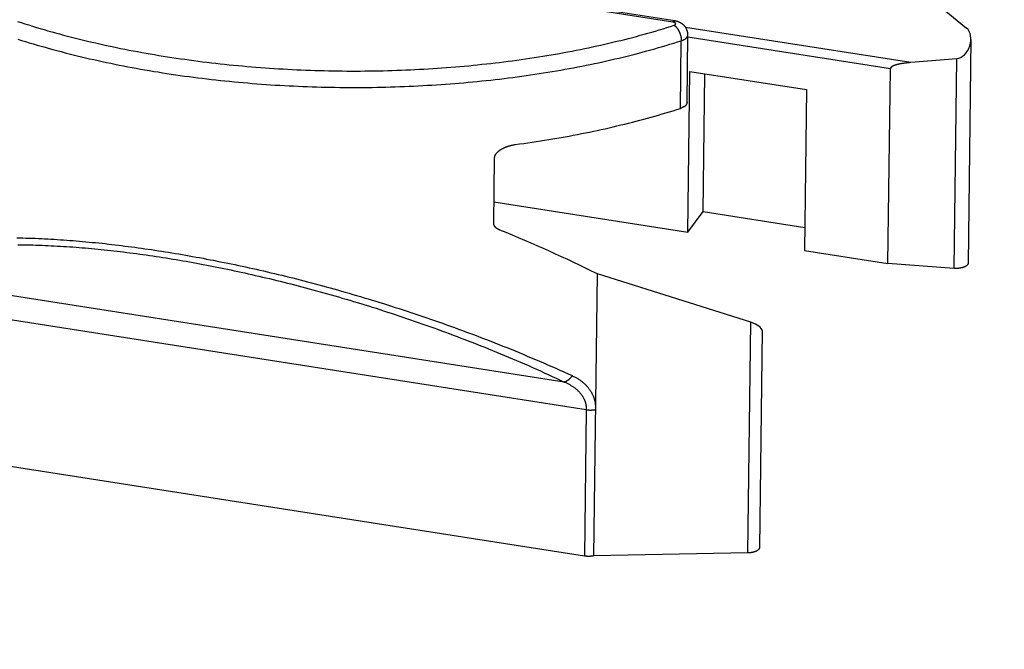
# Model space of a CAD drawing. Header units: inches. Extents: x 0 to 22, y 0 to 17.
# Tile 11 of 46: x 5 to 6.2, y 8.8 to 9.6. Entities that reach past the tile are written whole.
import ezdxf

# ---------------------------------------------------------------- set-up
doc = ezdxf.new("R2010")
doc.units = ezdxf.units.IN
doc.header["$LTSCALE"] = 1.21
doc.header["$MEASUREMENT"] = 0
doc.layers.get('0').update_dxf_attribs({"linetype": 'CONTINUOUS'})
doc.styles.get("Standard").update_dxf_attribs({"font": 'arial.ttf'})
doc.dimstyles.new('DIMSTYLE_1', dxfattribs={"dimtxt": 0.17, "dimasz": 0.2, "dimexe": 0.09, "dimexo": 0.07, "dimgap": 0.0425, "dimtad": 0, "dimtih": 1, "dimtoh": 1, "dimzin": 4, "dimdsep": 46, "dimtxsty": 'Standard', "dimblk": '_FILLED', "dimblk1": '_FILLED', "dimblk2": '_FILLED', "dimcen": 0.09, "dimadec": 3, "dimazin": 1, "dimtfac": 1, "dimtdec": 3, "dimtofl": 0, "dimtmove": 0, "dimatfit": 3, "dimldrblk": '_FILLED', "dimfxl": 0, "dimtolj": 1, "dimtzin": 4, "dimarcsym": 0})

# ---------------------------------------------------------------- blocks, each defined once
blk = doc.blocks.new('_FILLED')
at = {"color": 0, "linetype": 'ByBlock'}
blk.add_solid([(0, 0), (-1, 0.2), (-1, -0.2)], dxfattribs=at)
blk = doc.blocks.new('*D1')
at = {"color": 2, "linetype": 'Continuous'}
for p, q in [((20.9102, 11.4958), (20.8549, 11.6315)), ((21.0642, 11.1185), (20.9102, 11.4958)), ((20.9229, 11.4648), (11.4904, 7.6153)), ((1.2938, 3.4541), (10.7263, 7.3035)), ((1.2812, 3.4851), (1.2258, 3.6207)), ((1.4352, 3.1077), (1.2812, 3.4851))]:
    blk.add_line(p, q, dxfattribs=at)
at = {"color": 2, "linetype": 'Continuous', "xscale": 0.2, "yscale": 0.2, "zscale": 0.2}
for p, rotation in [((20.9229, 11.4648), 22.2006454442), ((1.2938, 3.4541), 202.2006454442)]:
    blk.add_blockref('_FILLED', p, dxfattribs=dict(at, rotation=rotation))
at = {"color": 2, "linetype": 'Continuous', "insert": (11.1084, 7.5444), "char_height": 0.17, "width": 0.594052, "attachment_point": 2, "line_spacing_factor": 0.9}
blk.add_mtext('37.00', dxfattribs=at)
blk = doc.blocks.new('*D2')
at = {"color": 2, "linetype": 'Continuous'}
for p, q in [((20.9184, 9.8257), (20.863, 9.9613)), ((21.0618, 9.4741), (20.9184, 9.8257)), ((20.9311, 9.7946), (11.4986, 5.9452)), ((1.302, 1.7839), (10.7345, 5.6333)), ((1.2893, 1.8149), (1.234, 1.9505)), ((1.4328, 1.4634), (1.2893, 1.8149))]:
    blk.add_line(p, q, dxfattribs=at)
at = {"color": 2, "linetype": 'Continuous', "xscale": 0.2, "yscale": 0.2, "zscale": 0.2}
for p, rotation in [((20.9311, 9.7946), 22.2006454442), ((1.302, 1.7839), 202.2006454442)]:
    blk.add_blockref('_FILLED', p, dxfattribs=dict(at, rotation=rotation))
at = {"color": 2, "linetype": 'Continuous', "insert": (11.1165, 5.8743), "char_height": 0.17, "width": 0.594052, "attachment_point": 2, "line_spacing_factor": 0.9}
blk.add_mtext('37.00', dxfattribs=at)

msp = doc.modelspace()

# ---------------------------------------------------------------- linework, layer by layer
at = {"color": 7, "linetype": 'Continuous'}
for p, q in [((6.0418, 9.7034), (6.1861, 9.5849)), ((5.8269, 9.5924), (5.6315, 9.6229)), ((6.1179, 9.5429), (5.8424, 9.5859)), ((5.8442, 9.4939), (5.8452, 9.5766)), ((6.0928, 9.5352), (5.8452, 9.5739)), ((5.836, 9.4868), (5.8371, 9.5695)), ((6.1913, 9.5712), (6.1879, 9.2976)), ((6.174, 9.5475), (6.1179, 9.5429)), ((6.1708, 9.2912), (6.174, 9.5475)), ((5.8452, 9.3353), (5.8477, 9.532)), ((5.8477, 9.532), (5.9903, 9.5098)), ((5.8638, 9.3607), (5.866, 9.5292)), ((6.0897, 9.2971), (6.0928, 9.5352)), ((5.9903, 9.5098), (5.9878, 9.3131)), ((5.6077, 9.3466), (5.6087, 9.426)), ((5.608, 9.3724), (5.8452, 9.3353)), ((5.8452, 9.3353), (5.8638, 9.3607)), ((5.8638, 9.3607), (5.9882, 9.3413)), ((5.9878, 9.3131), (6.0897, 9.2971)), ((6.1708, 9.2912), (6.0897, 9.2971)), ((5.694, 9.1522), (4.8182, 9.289)), ((5.7301, 8.9396), (5.7345, 9.2844)), ((5.9223, 9.2252), (5.7345, 9.2844)), ((5.7209, 9.1183), (4.8012, 9.262)), ((5.9187, 8.9432), (5.9223, 9.2252)), ((5.9361, 9.2152), (5.9327, 8.9498)), ((5.7209, 9.1183), (5.7187, 8.9393)), ((5.7187, 8.9393), (4.7989, 9.083)), ((5.9187, 8.9432), (5.7301, 8.9396))]:
    msp.add_line(p, q, dxfattribs=at)
for points in [[(5.8291, 9.5938), (5.6333, 9.6244)], [(5.0253, 9.5932), (5.0299, 9.5917), (5.0345, 9.5902), (5.0391, 9.5888), (5.0437, 9.5874), (5.0484, 9.5859), (5.0531, 9.5845), (5.0578, 9.5832), (5.0625, 9.5818), (5.0673, 9.5805), (5.072, 9.5791), (5.0768, 9.5778), (5.0817, 9.5765), (5.0865, 9.5752), (5.0914, 9.574), (5.0963, 9.5727), (5.1012, 9.5715), (5.1061, 9.5703), (5.1111, 9.5691), (5.1161, 9.5679), (5.1211, 9.5668), (5.1261, 9.5656), (5.1311, 9.5645), (5.1362, 9.5634), (5.1412, 9.5623), (5.1463, 9.5613), (5.1514, 9.5602), (5.1566, 9.5592), (5.1617, 9.5582), (5.1669, 9.5572), (5.1721, 9.5562), (5.1773, 9.5553), (5.1825, 9.5543), (5.1877, 9.5534), (5.1929, 9.5525), (5.1982, 9.5516), (5.2035, 9.5508), (5.2088, 9.5499), (5.2141, 9.5491), (5.2194, 9.5483), (5.2247, 9.5475), (5.2301, 9.5468), (5.2354, 9.546), (5.2408, 9.5453), (5.2462, 9.5446), (5.2516, 9.5439), (5.257, 9.5433), (5.2624, 9.5426), (5.2678, 9.542), (5.2732, 9.5414), (5.2787, 9.5408), (5.2841, 9.5402), (5.2896, 9.5397), (5.2951, 9.5392), (5.3005, 9.5387), (5.306, 9.5382), (5.3115, 9.5377), (5.317, 9.5373), (5.3225, 9.5368), (5.3281, 9.5364), (5.3336, 9.536), (5.3391, 9.5357), (5.3446, 9.5353), (5.3502, 9.535), (5.3557, 9.5347), (5.3613, 9.5344), (5.3668, 9.5341), (5.3724, 9.5339), (5.3779, 9.5337), (5.3835, 9.5335), (5.3891, 9.5333), (5.3946, 9.5331), (5.4002, 9.533), (5.4058, 9.5328), (5.4113, 9.5327), (5.4169, 9.5327), (5.4225, 9.5326), (5.4281, 9.5325), (5.4336, 9.5325), (5.4392, 9.5325), (5.4448, 9.5325), (5.4503, 9.5326), (5.4559, 9.5326), (5.4615, 9.5327), (5.467, 9.5328), (5.4726, 9.5329), (5.4781, 9.5331), (5.4837, 9.5332), (5.4892, 9.5334), (5.4948, 9.5336), (5.5003, 9.5338), (5.5059, 9.5341), (5.5114, 9.5343), (5.5169, 9.5346), (5.5224, 9.5349), (5.5279, 9.5352), (5.5334, 9.5356), (5.5389, 9.5359), (5.5444, 9.5363), (5.5499, 9.5367), (5.5554, 9.5371), (5.5608, 9.5376), (5.5663, 9.538), (5.5717, 9.5385), (5.5771, 9.539), (5.5826, 9.5395), (5.588, 9.5401), (5.5934, 9.5407), (5.5988, 9.5412), (5.6041, 9.5418), (5.6095, 9.5425), (5.6148, 9.5431), (5.6202, 9.5438), (5.6255, 9.5444), (5.6308, 9.5451), (5.6361, 9.5458), (5.6414, 9.5466), (5.6467, 9.5473), (5.6519, 9.5481), (5.6572, 9.5489), (5.6624, 9.5497)], [(5.6624, 9.5497), (5.6676, 9.5506), (5.6728, 9.5514), (5.678, 9.5523), (5.6831, 9.5532), (5.6883, 9.5541), (5.6934, 9.555), (5.6985, 9.556), (5.7036, 9.5569), (5.7087, 9.5579), (5.7137, 9.5589), (5.7187, 9.5599), (5.7238, 9.561), (5.7287, 9.562), (5.7337, 9.5631), (5.7387, 9.5642), (5.7436, 9.5653), (5.7485, 9.5665), (5.7534, 9.5676), (5.7582, 9.5688), (5.7631, 9.57), (5.7679, 9.5712), (5.7727, 9.5724), (5.7775, 9.5736), (5.7822, 9.5749), (5.787, 9.5762), (5.7917, 9.5775), (5.7963, 9.5788), (5.801, 9.5801), (5.8056, 9.5814), (5.8102, 9.5828), (5.8148, 9.5842), (5.8193, 9.5856), (5.8239, 9.587), (5.8284, 9.5884)], [(5.8269, 9.5924), (5.827, 9.5925), (5.8271, 9.5926), (5.8272, 9.5927), (5.8273, 9.5928), (5.8274, 9.5929), (5.8275, 9.593), (5.8276, 9.5931), (5.8277, 9.5932), (5.8278, 9.5933), (5.8279, 9.5934), (5.828, 9.5934), (5.8281, 9.5935), (5.8282, 9.5936), (5.8283, 9.5936), (5.8283, 9.5937), (5.8284, 9.5937), (5.8285, 9.5937), (5.8286, 9.5937), (5.8287, 9.5938), (5.8288, 9.5938), (5.8289, 9.5938), (5.829, 9.5938), (5.829, 9.5938), (5.8291, 9.5938)], [(5.8284, 9.5884), (5.8285, 9.5884), (5.8286, 9.5885), (5.8287, 9.5885), (5.8288, 9.5886), (5.8289, 9.5886), (5.829, 9.5886), (5.8291, 9.5887), (5.8292, 9.5887), (5.8292, 9.5888), (5.8293, 9.5888), (5.8294, 9.5889), (5.8295, 9.5889), (5.8296, 9.589), (5.8296, 9.589), (5.8297, 9.5891), (5.8298, 9.5891), (5.8298, 9.5892), (5.8299, 9.5892), (5.83, 9.5893), (5.83, 9.5893), (5.8301, 9.5894), (5.8301, 9.5895), (5.8302, 9.5895), (5.8302, 9.5896), (5.8302, 9.5896), (5.8303, 9.5897), (5.8303, 9.5898), (5.8303, 9.5898), (5.8303, 9.5899), (5.8304, 9.5899), (5.8304, 9.59), (5.8304, 9.5901), (5.8304, 9.5901), (5.8304, 9.5902), (5.8304, 9.5902), (5.8304, 9.5903), (5.8304, 9.5904), (5.8304, 9.5904), (5.8303, 9.5905), (5.8303, 9.5906), (5.8303, 9.5906), (5.8303, 9.5907), (5.8302, 9.5907), (5.8302, 9.5908), (5.8302, 9.5909), (5.8301, 9.5909), (5.8301, 9.591), (5.83, 9.591), (5.83, 9.5911), (5.8299, 9.5911), (5.8299, 9.5912), (5.8298, 9.5912), (5.8297, 9.5913), (5.8297, 9.5914), (5.8296, 9.5914), (5.8295, 9.5915), (5.8294, 9.5915), (5.8294, 9.5916), (5.8293, 9.5916), (5.8292, 9.5917), (5.8291, 9.5917), (5.829, 9.5918), (5.8289, 9.5918), (5.8288, 9.5918), (5.8287, 9.5919), (5.8286, 9.5919), (5.8285, 9.592), (5.8284, 9.592), (5.8283, 9.592), (5.8282, 9.5921), (5.828, 9.5921), (5.8279, 9.5921), (5.8278, 9.5922), (5.8277, 9.5922), (5.8276, 9.5922), (5.8274, 9.5923), (5.8273, 9.5923), (5.8272, 9.5923), (5.8271, 9.5923), (5.8269, 9.5924)], [(5.8284, 9.5884), (5.8285, 9.5883), (5.8287, 9.5882), (5.8289, 9.588), (5.8291, 9.5879), (5.8293, 9.5878), (5.8295, 9.5876), (5.8296, 9.5875), (5.8298, 9.5873), (5.83, 9.5872), (5.8302, 9.587), (5.8304, 9.5868), (5.8305, 9.5867), (5.8307, 9.5865), (5.8309, 9.5863), (5.8311, 9.5861), (5.8312, 9.5859), (5.8314, 9.5857), (5.8316, 9.5855), (5.8318, 9.5853), (5.8319, 9.5851), (5.8321, 9.5849), (5.8322, 9.5846), (5.8324, 9.5844), (5.8326, 9.5842), (5.8327, 9.5839), (5.8329, 9.5837), (5.833, 9.5835), (5.8332, 9.5832), (5.8334, 9.583), (5.8335, 9.5827), (5.8336, 9.5825), (5.8338, 9.5822), (5.8339, 9.5819), (5.8341, 9.5817), (5.8342, 9.5814), (5.8343, 9.5811), (5.8345, 9.5809), (5.8346, 9.5806), (5.8347, 9.5803), (5.8349, 9.58), (5.835, 9.5798), (5.8351, 9.5795), (5.8352, 9.5792), (5.8353, 9.5789), (5.8354, 9.5786), (5.8355, 9.5783), (5.8356, 9.578), (5.8357, 9.5777), (5.8358, 9.5774), (5.8359, 9.5771), (5.836, 9.5768), (5.8361, 9.5765), (5.8362, 9.5763), (5.8363, 9.576), (5.8363, 9.5757), (5.8364, 9.5754), (5.8365, 9.5751), (5.8365, 9.5748), (5.8366, 9.5745), (5.8367, 9.5742), (5.8367, 9.5739), (5.8368, 9.5736), (5.8368, 9.5733), (5.8369, 9.573), (5.8369, 9.5727), (5.8369, 9.5724), (5.837, 9.5721), (5.837, 9.5718), (5.837, 9.5715), (5.837, 9.5712), (5.8371, 9.5709), (5.8371, 9.5706), (5.8371, 9.5703), (5.8371, 9.5701), (5.8371, 9.5698), (5.8371, 9.5695)], [(5.8452, 9.5766), (5.8452, 9.5769), (5.8452, 9.5773), (5.8452, 9.5776), (5.8452, 9.5779), (5.8451, 9.5783), (5.8451, 9.5786), (5.8451, 9.5789), (5.845, 9.5793), (5.845, 9.5796), (5.8449, 9.58), (5.8448, 9.5803), (5.8447, 9.5806), (5.8447, 9.581), (5.8446, 9.5813), (5.8445, 9.5816), (5.8444, 9.5819), (5.8442, 9.5823), (5.8441, 9.5826), (5.844, 9.583), (5.8438, 9.5833), (5.8437, 9.5836), (5.8435, 9.5839), (5.8434, 9.5842), (5.8432, 9.5846), (5.843, 9.5849), (5.8428, 9.5852), (5.8427, 9.5855), (5.8425, 9.5858), (5.8423, 9.5861), (5.842, 9.5864), (5.8418, 9.5867), (5.8416, 9.587), (5.8414, 9.5873), (5.8411, 9.5875), (5.8409, 9.5878), (5.8406, 9.5881), (5.8403, 9.5884), (5.8401, 9.5886), (5.8398, 9.5889), (5.8395, 9.5891), (5.8392, 9.5894), (5.8389, 9.5896), (5.8387, 9.5898), (5.8384, 9.59), (5.8381, 9.5903), (5.8378, 9.5905), (5.8375, 9.5907), (5.8372, 9.5908), (5.8369, 9.591), (5.8366, 9.5912), (5.8363, 9.5914), (5.836, 9.5915), (5.8357, 9.5917), (5.8354, 9.5918), (5.8351, 9.592), (5.8347, 9.5921), (5.8344, 9.5923), (5.8341, 9.5924), (5.8338, 9.5925), (5.8335, 9.5926), (5.8331, 9.5928), (5.8328, 9.5929), (5.8324, 9.593), (5.8321, 9.5931), (5.8317, 9.5932), (5.8314, 9.5933), (5.831, 9.5934), (5.8306, 9.5935), (5.8303, 9.5936), (5.8299, 9.5936), (5.8295, 9.5937), (5.8291, 9.5938)], [(5.8371, 9.5695), (5.8374, 9.5696), (5.8377, 9.5697), (5.838, 9.5698), (5.8383, 9.5699), (5.8386, 9.57), (5.8389, 9.5702), (5.8392, 9.5703), (5.8395, 9.5704), (5.8397, 9.5705), (5.84, 9.5706), (5.8403, 9.5708), (5.8405, 9.5709), (5.8408, 9.571), (5.841, 9.5712), (5.8412, 9.5713), (5.8415, 9.5714), (5.8417, 9.5716), (5.8419, 9.5717), (5.8421, 9.5719), (5.8423, 9.572), (5.8425, 9.5722), (5.8427, 9.5723), (5.8429, 9.5725), (5.8431, 9.5726), (5.8433, 9.5728), (5.8434, 9.5729), (5.8436, 9.5731), (5.8437, 9.5733), (5.8439, 9.5734), (5.844, 9.5736), (5.8441, 9.5737), (5.8443, 9.5739), (5.8444, 9.5741), (5.8445, 9.5742), (5.8446, 9.5744), (5.8447, 9.5746), (5.8448, 9.5748), (5.8448, 9.5749), (5.8449, 9.5751), (5.845, 9.5753), (5.845, 9.5754), (5.8451, 9.5756), (5.8451, 9.5758), (5.8452, 9.576), (5.8452, 9.5761), (5.8452, 9.5763), (5.8452, 9.5765), (5.8452, 9.5766)], [(5.0257, 9.5714), (5.0304, 9.5699), (5.0351, 9.5685), (5.0398, 9.567), (5.0446, 9.5656), (5.0494, 9.5642), (5.0542, 9.5628), (5.059, 9.5615), (5.0639, 9.5601), (5.0687, 9.5588), (5.0736, 9.5575), (5.0786, 9.5562), (5.0835, 9.5549), (5.0885, 9.5536), (5.0935, 9.5524), (5.0985, 9.5511), (5.1035, 9.5499), (5.1085, 9.5487), (5.1136, 9.5475), (5.1187, 9.5464), (5.1238, 9.5452), (5.1289, 9.5441), (5.1341, 9.543), (5.1393, 9.5419), (5.1444, 9.5409), (5.1497, 9.5398), (5.1549, 9.5388), (5.1601, 9.5378), (5.1654, 9.5368), (5.1706, 9.5358), (5.1759, 9.5349), (5.1812, 9.5339), (5.1866, 9.533), (5.1919, 9.5321), (5.1973, 9.5313), (5.2026, 9.5304), (5.208, 9.5296), (5.2134, 9.5288), (5.2188, 9.528), (5.2242, 9.5272), (5.2297, 9.5264), (5.2351, 9.5257), (5.2406, 9.525), (5.246, 9.5243), (5.2515, 9.5236), (5.257, 9.5229), (5.2625, 9.5223), (5.268, 9.5216), (5.2736, 9.521), (5.2791, 9.5205), (5.2846, 9.5199), (5.2902, 9.5194), (5.2957, 9.5188), (5.3013, 9.5183), (5.3069, 9.5179), (5.3125, 9.5174), (5.3181, 9.517), (5.3237, 9.5165), (5.3293, 9.5161), (5.3349, 9.5158), (5.3405, 9.5154), (5.3461, 9.5151), (5.3518, 9.5147), (5.3574, 9.5144), (5.363, 9.5142), (5.3687, 9.5139), (5.3743, 9.5137), (5.3799, 9.5134), (5.3856, 9.5132), (5.3912, 9.5131), (5.3969, 9.5129), (5.4026, 9.5128), (5.4082, 9.5127), (5.4139, 9.5126), (5.4195, 9.5125), (5.4252, 9.5124), (5.4308, 9.5124), (5.4365, 9.5124), (5.4422, 9.5124)], [(5.4422, 9.5124), (5.4478, 9.5124), (5.4535, 9.5125), (5.4591, 9.5125), (5.4648, 9.5126), (5.4704, 9.5127), (5.476, 9.5129), (5.4817, 9.513), (5.4873, 9.5132), (5.4929, 9.5134), (5.4986, 9.5136), (5.5042, 9.5138), (5.5098, 9.5141), (5.5154, 9.5143), (5.521, 9.5146), (5.5266, 9.515), (5.5322, 9.5153), (5.5378, 9.5156), (5.5434, 9.516), (5.5489, 9.5164), (5.5545, 9.5168), (5.56, 9.5173), (5.5656, 9.5177), (5.5711, 9.5182), (5.5766, 9.5187), (5.5821, 9.5192), (5.5876, 9.5197), (5.5931, 9.5203), (5.5986, 9.5209), (5.6041, 9.5215), (5.6095, 9.5221), (5.615, 9.5227), (5.6204, 9.5234), (5.6258, 9.5241), (5.6312, 9.5247), (5.6366, 9.5255), (5.642, 9.5262), (5.6474, 9.5269), (5.6527, 9.5277), (5.658, 9.5285), (5.6634, 9.5293), (5.6687, 9.5302), (5.6739, 9.531), (5.6792, 9.5319), (5.6845, 9.5328), (5.6897, 9.5337), (5.6949, 9.5346), (5.7001, 9.5356), (5.7053, 9.5365), (5.7105, 9.5375), (5.7156, 9.5385), (5.7207, 9.5395), (5.7258, 9.5406), (5.7309, 9.5416), (5.736, 9.5427), (5.741, 9.5438), (5.746, 9.5449), (5.751, 9.5461), (5.756, 9.5472), (5.761, 9.5484), (5.7659, 9.5496), (5.7708, 9.5508), (5.7757, 9.552), (5.7806, 9.5532), (5.7854, 9.5545), (5.7903, 9.5558), (5.7951, 9.5571), (5.7998, 9.5584), (5.8046, 9.5597), (5.8093, 9.5611), (5.814, 9.5624), (5.8187, 9.5638), (5.8233, 9.5652), (5.8279, 9.5666), (5.8325, 9.5681), (5.8371, 9.5695)], [(6.1179, 9.5429), (6.1164, 9.5427), (6.1149, 9.5426), (6.1135, 9.5424), (6.1122, 9.5423), (6.111, 9.5421), (6.1099, 9.542), (6.1088, 9.5418), (6.1078, 9.5417), (6.1069, 9.5415), (6.106, 9.5414), (6.1051, 9.5412), (6.1043, 9.5411), (6.1035, 9.5409), (6.1028, 9.5408), (6.1021, 9.5406), (6.1015, 9.5405), (6.1008, 9.5403), (6.1003, 9.5401), (6.0997, 9.54), (6.0992, 9.5398), (6.0988, 9.5397), (6.0983, 9.5395), (6.0979, 9.5394), (6.0975, 9.5393), (6.0972, 9.5391), (6.0968, 9.539), (6.0965, 9.5389), (6.0962, 9.5387), (6.096, 9.5386), (6.0957, 9.5385), (6.0955, 9.5383), (6.0952, 9.5382), (6.095, 9.5381), (6.0948, 9.538), (6.0947, 9.5379), (6.0945, 9.5378), (6.0943, 9.5377), (6.0942, 9.5375), (6.0941, 9.5374), (6.094, 9.5373), (6.0938, 9.5372), (6.0937, 9.5371), (6.0936, 9.5371), (6.0936, 9.537), (6.0935, 9.5369), (6.0934, 9.5368), (6.0933, 9.5367), (6.0933, 9.5366), (6.0932, 9.5365), (6.0931, 9.5364), (6.0931, 9.5364), (6.093, 9.5363), (6.093, 9.5362), (6.093, 9.5361), (6.0929, 9.536), (6.0929, 9.536), (6.0929, 9.5359), (6.0928, 9.5358), (6.0928, 9.5357), (6.0928, 9.5357), (6.0928, 9.5356), (6.0928, 9.5355), (6.0928, 9.5354), (6.0928, 9.5354), (6.0928, 9.5353), (6.0928, 9.5352)], [(5.8442, 9.4939), (5.8442, 9.4938), (5.8442, 9.4936), (5.8441, 9.4934), (5.8441, 9.4933), (5.8441, 9.4931), (5.844, 9.4929), (5.844, 9.4927), (5.8439, 9.4926), (5.8439, 9.4924), (5.8438, 9.4922), (5.8437, 9.4921), (5.8436, 9.4919), (5.8435, 9.4917), (5.8434, 9.4916), (5.8433, 9.4914), (5.8432, 9.4912), (5.8431, 9.4911), (5.843, 9.4909), (5.8428, 9.4907), (5.8427, 9.4906), (5.8425, 9.4904), (5.8424, 9.4902), (5.8422, 9.4901), (5.842, 9.4899), (5.8419, 9.4898), (5.8417, 9.4896), (5.8415, 9.4895), (5.8413, 9.4893), (5.8411, 9.4892), (5.8409, 9.489), (5.8406, 9.4889), (5.8404, 9.4888), (5.8402, 9.4886), (5.84, 9.4885), (5.8397, 9.4883), (5.8395, 9.4882), (5.8392, 9.4881), (5.8389, 9.4879), (5.8387, 9.4878), (5.8384, 9.4877), (5.8381, 9.4876), (5.8378, 9.4875), (5.8376, 9.4873), (5.8373, 9.4872), (5.837, 9.4871), (5.8367, 9.487), (5.8364, 9.4869), (5.836, 9.4868)], [(5.6341, 9.4426), (5.6392, 9.4433), (5.6444, 9.444), (5.6495, 9.4447), (5.6546, 9.4455), (5.6597, 9.4462), (5.6648, 9.447), (5.6699, 9.4478), (5.675, 9.4487), (5.68, 9.4495), (5.685, 9.4504), (5.6901, 9.4512), (5.6951, 9.4521), (5.7, 9.453), (5.705, 9.454), (5.71, 9.4549), (5.7149, 9.4559), (5.7198, 9.4569), (5.7247, 9.4579), (5.7296, 9.4589), (5.7344, 9.4599), (5.7393, 9.461), (5.7441, 9.462), (5.7489, 9.4631), (5.7537, 9.4642), (5.7584, 9.4653), (5.7632, 9.4665), (5.7679, 9.4676), (5.7726, 9.4688), (5.7773, 9.47), (5.7819, 9.4712), (5.7866, 9.4724), (5.7912, 9.4736), (5.7958, 9.4749), (5.8003, 9.4761), (5.8049, 9.4774), (5.8094, 9.4787), (5.8139, 9.48), (5.8184, 9.4813), (5.8228, 9.4827), (5.8273, 9.484), (5.8317, 9.4854), (5.836, 9.4868)], [(5.6087, 9.426), (5.6087, 9.4262), (5.6087, 9.4264), (5.6087, 9.4266), (5.6088, 9.4267), (5.6088, 9.4269), (5.6088, 9.4271), (5.6088, 9.4273), (5.6089, 9.4275), (5.6089, 9.4277), (5.609, 9.4279), (5.609, 9.428), (5.6091, 9.4282), (5.6091, 9.4284), (5.6092, 9.4286), (5.6093, 9.4288), (5.6094, 9.429), (5.6094, 9.4292), (5.6095, 9.4294), (5.6096, 9.4296), (5.6097, 9.4298), (5.6098, 9.43), (5.61, 9.4302), (5.6101, 9.4304), (5.6102, 9.4306), (5.6104, 9.4308), (5.6105, 9.431), (5.6107, 9.4313), (5.6108, 9.4315), (5.611, 9.4317), (5.6112, 9.4319), (5.6113, 9.4321), (5.6115, 9.4324), (5.6117, 9.4326), (5.612, 9.4328), (5.6122, 9.4331), (5.6124, 9.4333), (5.6127, 9.4335), (5.6129, 9.4338), (5.6132, 9.434), (5.6135, 9.4342), (5.6137, 9.4345), (5.614, 9.4347), (5.6144, 9.435), (5.6147, 9.4352), (5.615, 9.4355), (5.6154, 9.4357), (5.6157, 9.436), (5.6161, 9.4362), (5.6165, 9.4365), (5.6169, 9.4367), (5.6173, 9.437), (5.6177, 9.4372), (5.6182, 9.4375), (5.6186, 9.4377), (5.6191, 9.4379), (5.6196, 9.4382), (5.62, 9.4384), (5.6206, 9.4387), (5.6211, 9.4389), (5.6216, 9.4391), (5.6222, 9.4394), (5.6227, 9.4396), (5.6233, 9.4398), (5.6239, 9.44), (5.6244, 9.4403), (5.625, 9.4405), (5.6257, 9.4407), (5.6263, 9.4409), (5.6269, 9.441), (5.6275, 9.4412), (5.6282, 9.4414), (5.6288, 9.4416), (5.6295, 9.4417), (5.6301, 9.4419), (5.6308, 9.442), (5.6314, 9.4421), (5.6321, 9.4423), (5.6328, 9.4424), (5.6334, 9.4425), (5.6341, 9.4426)], [(5.6151, 9.3381), (5.6147, 9.3382), (5.6144, 9.3384), (5.614, 9.3385), (5.6137, 9.3387), (5.6133, 9.3389), (5.613, 9.3391), (5.6127, 9.3392), (5.6124, 9.3394), (5.6121, 9.3396), (5.6119, 9.3398), (5.6116, 9.3399), (5.6114, 9.3401), (5.6111, 9.3403), (5.6109, 9.3405), (5.6107, 9.3407), (5.6105, 9.3409), (5.6103, 9.341), (5.6101, 9.3412), (5.6099, 9.3414), (5.6097, 9.3416), (5.6096, 9.3418), (5.6094, 9.342), (5.6093, 9.3421), (5.6091, 9.3423), (5.609, 9.3425), (5.6089, 9.3427), (5.6088, 9.3429), (5.6087, 9.343), (5.6086, 9.3432), (5.6085, 9.3434), (5.6084, 9.3436), (5.6083, 9.3438), (5.6082, 9.3439), (5.6081, 9.3441), (5.6081, 9.3443), (5.608, 9.3445), (5.608, 9.3447), (5.6079, 9.3448), (5.6079, 9.345), (5.6078, 9.3452), (5.6078, 9.3454), (5.6078, 9.3456), (5.6077, 9.3457), (5.6077, 9.3459), (5.6077, 9.3461), (5.6077, 9.3463), (5.6077, 9.3465), (5.6077, 9.3466)], [(5.0245, 9.3286), (5.0282, 9.3285), (5.032, 9.3284), (5.0357, 9.3283), (5.0395, 9.3282), (5.0433, 9.3281), (5.0471, 9.3279), (5.0509, 9.3277), (5.0547, 9.3276), (5.0585, 9.3274), (5.0624, 9.3272), (5.0662, 9.327), (5.07, 9.3267), (5.0739, 9.3265), (5.0778, 9.3262), (5.0816, 9.326), (5.0855, 9.3257), (5.0894, 9.3254), (5.0933, 9.3251), (5.0972, 9.3248), (5.1011, 9.3245), (5.105, 9.3241), (5.109, 9.3238), (5.1129, 9.3234), (5.1168, 9.323), (5.1208, 9.3226), (5.1248, 9.3222), (5.1287, 9.3218), (5.1327, 9.3214), (5.1367, 9.3209), (5.1407, 9.3205), (5.1447, 9.32), (5.1487, 9.3195), (5.1527, 9.319), (5.1567, 9.3185), (5.1608, 9.318), (5.1648, 9.3175), (5.1689, 9.3169), (5.1729, 9.3164), (5.177, 9.3158), (5.1811, 9.3152), (5.1852, 9.3147), (5.1893, 9.3141), (5.1934, 9.3134), (5.1976, 9.3128), (5.2017, 9.3122)], [(5.0258, 9.3201), (5.0295, 9.3201), (5.0332, 9.32), (5.0368, 9.32), (5.0405, 9.3199), (5.0442, 9.3198), (5.0479, 9.3197), (5.0516, 9.3196), (5.0554, 9.3194), (5.0591, 9.3193), (5.0628, 9.3191), (5.0666, 9.3189), (5.0703, 9.3187), (5.0741, 9.3185), (5.0779, 9.3183), (5.0817, 9.3181), (5.0854, 9.3178), (5.0892, 9.3176), (5.093, 9.3173), (5.0969, 9.317), (5.1007, 9.3167), (5.1045, 9.3164), (5.1083, 9.3161), (5.1122, 9.3157), (5.116, 9.3154), (5.1199, 9.315), (5.1238, 9.3147), (5.1276, 9.3143), (5.1315, 9.3139), (5.1354, 9.3135), (5.1393, 9.313), (5.1432, 9.3126), (5.1471, 9.3122), (5.1511, 9.3117), (5.155, 9.3112), (5.159, 9.3107), (5.1629, 9.3102), (5.1669, 9.3097), (5.1708, 9.3092), (5.1748, 9.3087), (5.1788, 9.3081), (5.1828, 9.3076), (5.1868, 9.307), (5.1908, 9.3064), (5.1948, 9.3058), (5.1989, 9.3052), (5.2029, 9.3045)], [(5.2017, 9.3122), (5.2059, 9.3115), (5.21, 9.3108), (5.2142, 9.3102), (5.2184, 9.3095), (5.2226, 9.3088), (5.2268, 9.308), (5.2311, 9.3073), (5.2353, 9.3066), (5.2395, 9.3058), (5.2438, 9.305), (5.248, 9.3043), (5.2523, 9.3035), (5.2566, 9.3026), (5.2609, 9.3018), (5.2652, 9.301), (5.2695, 9.3001), (5.2738, 9.2993), (5.2781, 9.2984), (5.2824, 9.2975), (5.2868, 9.2966), (5.2911, 9.2957), (5.2955, 9.2948), (5.2999, 9.2939), (5.3042, 9.2929), (5.3086, 9.292), (5.313, 9.291), (5.3174, 9.29), (5.3218, 9.289), (5.3263, 9.288), (5.3307, 9.2869), (5.3351, 9.2859), (5.3396, 9.2848), (5.3441, 9.2838), (5.3485, 9.2827), (5.353, 9.2816), (5.3575, 9.2805), (5.362, 9.2794), (5.3665, 9.2782), (5.3711, 9.2771), (5.3756, 9.2759), (5.3801, 9.2747), (5.3847, 9.2735), (5.3892, 9.2723), (5.3938, 9.2711), (5.3984, 9.2699), (5.403, 9.2686), (5.4076, 9.2673), (5.4122, 9.2661), (5.4168, 9.2648), (5.4215, 9.2634), (5.4261, 9.2621), (5.4308, 9.2608), (5.4354, 9.2594), (5.4401, 9.2581), (5.4448, 9.2567), (5.4495, 9.2553), (5.4542, 9.2539), (5.4589, 9.2524), (5.4636, 9.251), (5.4683, 9.2495), (5.4731, 9.248), (5.4778, 9.2466), (5.4826, 9.245), (5.4873, 9.2435), (5.4921, 9.242), (5.4969, 9.2404), (5.5017, 9.2389), (5.5065, 9.2373), (5.5113, 9.2357), (5.5161, 9.234), (5.5209, 9.2324), (5.5258, 9.2308), (5.5306, 9.2291), (5.5355, 9.2274), (5.5403, 9.2257), (5.5452, 9.224), (5.55, 9.2223), (5.5549, 9.2205), (5.5598, 9.2187), (5.5647, 9.217), (5.5696, 9.2152), (5.5745, 9.2133), (5.5794, 9.2115), (5.5843, 9.2097), (5.5893, 9.2078), (5.5942, 9.2059), (5.5991, 9.204), (5.6041, 9.2021), (5.609, 9.2001), (5.614, 9.1982), (5.6189, 9.1962), (5.6239, 9.1942), (5.6289, 9.1922), (5.6338, 9.1902), (5.6388, 9.1881), (5.6438, 9.1861), (5.6488, 9.184), (5.6537, 9.1819), (5.6587, 9.1798), (5.6637, 9.1777), (5.6687, 9.1755), (5.6737, 9.1734), (5.6787, 9.1712), (5.6837, 9.169), (5.6886, 9.1668), (5.6936, 9.1645), (5.6986, 9.1623), (5.7036, 9.16)], [(5.2029, 9.3045), (5.207, 9.3039), (5.2111, 9.3032), (5.2152, 9.3026), (5.2193, 9.3019), (5.2234, 9.3012), (5.2275, 9.3005), (5.2317, 9.2998), (5.2358, 9.299), (5.24, 9.2983), (5.2441, 9.2975), (5.2483, 9.2968), (5.2525, 9.296), (5.2567, 9.2952), (5.2609, 9.2944), (5.2651, 9.2935), (5.2693, 9.2927), (5.2735, 9.2919), (5.2777, 9.291), (5.282, 9.2901), (5.2862, 9.2892), (5.2905, 9.2883), (5.2947, 9.2874), (5.299, 9.2865), (5.3033, 9.2856), (5.3076, 9.2846), (5.3119, 9.2836), (5.3162, 9.2826), (5.3205, 9.2817), (5.3248, 9.2806), (5.3292, 9.2796), (5.3335, 9.2786), (5.3379, 9.2775), (5.3423, 9.2765), (5.3466, 9.2754), (5.351, 9.2743), (5.3554, 9.2732), (5.3598, 9.2721), (5.3642, 9.2709), (5.3687, 9.2698), (5.3731, 9.2686), (5.3775, 9.2675), (5.382, 9.2663), (5.3865, 9.2651), (5.3909, 9.2638), (5.3954, 9.2626), (5.3999, 9.2613), (5.4044, 9.2601), (5.4089, 9.2588), (5.4135, 9.2575), (5.418, 9.2562), (5.4225, 9.2549), (5.4271, 9.2535), (5.4316, 9.2522), (5.4362, 9.2508), (5.4408, 9.2494), (5.4454, 9.248), (5.45, 9.2466), (5.4546, 9.2452), (5.4592, 9.2437), (5.4638, 9.2423), (5.4685, 9.2408), (5.4731, 9.2393), (5.4778, 9.2378), (5.4824, 9.2363), (5.4871, 9.2347), (5.4918, 9.2332), (5.4965, 9.2316), (5.5012, 9.23), (5.5059, 9.2284), (5.5106, 9.2268), (5.5153, 9.2251), (5.52, 9.2235), (5.5248, 9.2218), (5.5295, 9.2201), (5.5343, 9.2184), (5.539, 9.2167), (5.5438, 9.2149), (5.5486, 9.2132), (5.5534, 9.2114), (5.5581, 9.2096), (5.5629, 9.2078), (5.5677, 9.206), (5.5725, 9.2041), (5.5774, 9.2022), (5.5822, 9.2004), (5.587, 9.1985), (5.5918, 9.1966), (5.5967, 9.1946), (5.6015, 9.1927), (5.6064, 9.1907), (5.6112, 9.1887), (5.6161, 9.1867), (5.6209, 9.1847), (5.6258, 9.1827), (5.6306, 9.1806), (5.6355, 9.1785), (5.6404, 9.1764), (5.6453, 9.1743), (5.6501, 9.1722), (5.655, 9.17), (5.6599, 9.1679), (5.6648, 9.1657), (5.6696, 9.1635), (5.6745, 9.1613), (5.6794, 9.159), (5.6843, 9.1568), (5.6892, 9.1545), (5.694, 9.1522)], [(6.1879, 9.2976), (6.1879, 9.2976), (6.1879, 9.2974), (6.1878, 9.2973), (6.1878, 9.2971), (6.1878, 9.297), (6.1878, 9.2969), (6.1877, 9.2967), (6.1877, 9.2966), (6.1876, 9.2964), (6.1875, 9.2963), (6.1875, 9.2962), (6.1874, 9.296), (6.1873, 9.2959), (6.1872, 9.2957), (6.1871, 9.2956), (6.187, 9.2955), (6.1869, 9.2953), (6.1868, 9.2952), (6.1867, 9.2951), (6.1866, 9.2949), (6.1864, 9.2948), (6.1863, 9.2947), (6.1862, 9.2946), (6.186, 9.2944), (6.1859, 9.2943), (6.1857, 9.2942), (6.1855, 9.2941), (6.1853, 9.294), (6.1852, 9.2938), (6.185, 9.2937), (6.1848, 9.2936), (6.1846, 9.2935), (6.1844, 9.2934), (6.1842, 9.2933), (6.184, 9.2932), (6.1838, 9.2931), (6.1835, 9.293), (6.1833, 9.2929), (6.1831, 9.2928), (6.1829, 9.2927), (6.1826, 9.2926), (6.1824, 9.2925), (6.1821, 9.2924), (6.1819, 9.2924), (6.1816, 9.2923), (6.1814, 9.2922), (6.1811, 9.2921), (6.1808, 9.292), (6.1805, 9.292), (6.1803, 9.2919), (6.18, 9.2918), (6.1797, 9.2918), (6.1794, 9.2917), (6.1791, 9.2917), (6.1789, 9.2916), (6.1786, 9.2915), (6.1783, 9.2915), (6.178, 9.2914), (6.1777, 9.2914), (6.1774, 9.2914), (6.1771, 9.2913), (6.1768, 9.2913), (6.1764, 9.2913), (6.1761, 9.2912), (6.1758, 9.2912), (6.1755, 9.2912), (6.1752, 9.2912), (6.1749, 9.2911), (6.1746, 9.2911), (6.1743, 9.2911), (6.1739, 9.2911), (6.1736, 9.2911), (6.1733, 9.2911), (6.173, 9.2911), (6.1727, 9.2911), (6.1723, 9.2911), (6.172, 9.2911), (6.1717, 9.2911), (6.1714, 9.2911), (6.1711, 9.2912), (6.1708, 9.2912)], [(5.7036, 9.16), (5.7034, 9.1597), (5.7033, 9.1595), (5.7031, 9.1592), (5.7029, 9.1589), (5.7027, 9.1587), (5.7026, 9.1584), (5.7024, 9.1582), (5.7022, 9.1579), (5.702, 9.1577), (5.7018, 9.1575), (5.7016, 9.1572), (5.7014, 9.157), (5.7012, 9.1568), (5.701, 9.1566), (5.7008, 9.1564), (5.7007, 9.1561), (5.7005, 9.1559), (5.7002, 9.1557), (5.7, 9.1555), (5.6998, 9.1553), (5.6996, 9.1552), (5.6994, 9.155), (5.6992, 9.1548), (5.699, 9.1546), (5.6988, 9.1545), (5.6986, 9.1543), (5.6984, 9.1541), (5.6982, 9.154), (5.698, 9.1539), (5.6978, 9.1537), (5.6976, 9.1536), (5.6973, 9.1535), (5.6971, 9.1533), (5.6969, 9.1532), (5.6967, 9.1531), (5.6965, 9.153), (5.6963, 9.1529), (5.6961, 9.1528), (5.6959, 9.1527), (5.6957, 9.1526), (5.6955, 9.1526), (5.6953, 9.1525), (5.695, 9.1524), (5.6948, 9.1524), (5.6946, 9.1523), (5.6944, 9.1523), (5.6942, 9.1522), (5.694, 9.1522)], [(5.694, 9.1522), (5.6949, 9.1518), (5.6958, 9.1514), (5.6967, 9.151), (5.6975, 9.1506), (5.6984, 9.1502), (5.6992, 9.1498), (5.7, 9.1494), (5.7007, 9.149), (5.7015, 9.1485), (5.7022, 9.1481), (5.703, 9.1477), (5.7037, 9.1472), (5.7043, 9.1468), (5.705, 9.1463), (5.7057, 9.1459), (5.7063, 9.1454), (5.7069, 9.1449), (5.7075, 9.1445), (5.7081, 9.144), (5.7087, 9.1435), (5.7092, 9.1431), (5.7098, 9.1426), (5.7103, 9.1421), (5.7108, 9.1416), (5.7113, 9.1411), (5.7118, 9.1406), (5.7122, 9.1401), (5.7127, 9.1396), (5.7131, 9.1391), (5.7136, 9.1386), (5.714, 9.1381), (5.7144, 9.1376), (5.7148, 9.1371), (5.7151, 9.1366), (5.7155, 9.1361), (5.7158, 9.1356), (5.7162, 9.135), (5.7165, 9.1345), (5.7168, 9.134), (5.7171, 9.1335), (5.7174, 9.133), (5.7177, 9.1324), (5.7179, 9.1319), (5.7182, 9.1314), (5.7184, 9.1308), (5.7186, 9.1303), (5.7189, 9.1298), (5.7191, 9.1292), (5.7193, 9.1287), (5.7194, 9.1282), (5.7196, 9.1276), (5.7198, 9.1271), (5.7199, 9.1265), (5.7201, 9.126), (5.7202, 9.1255), (5.7203, 9.1249), (5.7204, 9.1244), (5.7205, 9.1238), (5.7206, 9.1233), (5.7207, 9.1227), (5.7207, 9.1222), (5.7208, 9.1216), (5.7209, 9.1211), (5.7209, 9.1205), (5.7209, 9.12), (5.7209, 9.1194), (5.7209, 9.1188), (5.7209, 9.1183)], [(5.7036, 9.16), (5.7045, 9.1595), (5.7055, 9.1591), (5.7064, 9.1586), (5.7072, 9.1582), (5.7081, 9.1577), (5.709, 9.1572), (5.7098, 9.1568), (5.7106, 9.1563), (5.7114, 9.1558), (5.7121, 9.1553), (5.7129, 9.1548), (5.7136, 9.1543), (5.7143, 9.1537), (5.715, 9.1532), (5.7157, 9.1527), (5.7164, 9.1522), (5.717, 9.1516), (5.7177, 9.1511), (5.7183, 9.1505), (5.7189, 9.15), (5.7195, 9.1494), (5.7201, 9.1489), (5.7206, 9.1483), (5.7212, 9.1477), (5.7217, 9.1472), (5.7222, 9.1466), (5.7227, 9.146), (5.7232, 9.1454), (5.7236, 9.1448), (5.7241, 9.1442), (5.7245, 9.1436), (5.725, 9.1431), (5.7254, 9.1424), (5.7258, 9.1418), (5.7262, 9.1412), (5.7266, 9.1406), (5.7269, 9.14), (5.7273, 9.1394), (5.7276, 9.1388), (5.7279, 9.1381), (5.7282, 9.1375), (5.7285, 9.1369), (5.7288, 9.1363), (5.7291, 9.1356), (5.7294, 9.135), (5.7296, 9.1344), (5.7299, 9.1337), (5.7301, 9.1331), (5.7303, 9.1324), (5.7305, 9.1318), (5.7307, 9.1312), (5.7309, 9.1305), (5.7311, 9.1299), (5.7312, 9.1292), (5.7314, 9.1286), (5.7315, 9.1279), (5.7316, 9.1273), (5.7317, 9.1266), (5.7319, 9.1259), (5.732, 9.1253), (5.732, 9.1246), (5.7321, 9.1239), (5.7322, 9.1233), (5.7322, 9.1226), (5.7323, 9.1219), (5.7323, 9.1213), (5.7324, 9.1206), (5.7324, 9.1199), (5.7324, 9.1192), (5.7324, 9.1186)], [(5.7209, 9.1183), (5.7212, 9.1182), (5.7215, 9.1182), (5.7218, 9.1182), (5.7221, 9.1181), (5.7224, 9.1181), (5.7227, 9.1181), (5.723, 9.118), (5.7233, 9.118), (5.7237, 9.118), (5.724, 9.118), (5.7243, 9.1179), (5.7246, 9.1179), (5.7249, 9.1179), (5.7252, 9.1179), (5.7255, 9.1179), (5.7258, 9.1179), (5.7261, 9.1179), (5.7264, 9.1179), (5.7267, 9.1179), (5.7271, 9.1179), (5.7274, 9.1179), (5.7277, 9.118), (5.728, 9.118), (5.7283, 9.118), (5.7286, 9.118), (5.7289, 9.118), (5.7292, 9.1181), (5.7295, 9.1181), (5.7298, 9.1181), (5.7301, 9.1182), (5.7304, 9.1182), (5.7307, 9.1183), (5.731, 9.1183), (5.7312, 9.1183), (5.7315, 9.1184), (5.7318, 9.1184), (5.7321, 9.1185), (5.7324, 9.1186)], [(5.9327, 8.9498), (5.9327, 8.9497), (5.9327, 8.9495), (5.9327, 8.9494), (5.9327, 8.9492), (5.9326, 8.9491), (5.9326, 8.9489), (5.9326, 8.9488), (5.9325, 8.9487), (5.9325, 8.9485), (5.9324, 8.9484), (5.9323, 8.9483), (5.9322, 8.9481), (5.9322, 8.948), (5.9321, 8.9478), (5.932, 8.9477), (5.9319, 8.9476), (5.9318, 8.9474), (5.9316, 8.9473), (5.9315, 8.9472), (5.9314, 8.947), (5.9313, 8.9469), (5.9311, 8.9468), (5.931, 8.9467), (5.9308, 8.9465), (5.9307, 8.9464), (5.9305, 8.9463), (5.9303, 8.9462), (5.9302, 8.9461), (5.93, 8.946), (5.9298, 8.9458), (5.9296, 8.9457), (5.9294, 8.9456), (5.9292, 8.9455), (5.929, 8.9454), (5.9288, 8.9453), (5.9286, 8.9452), (5.9283, 8.9451), (5.9281, 8.945), (5.9279, 8.9449), (5.9276, 8.9448), (5.9274, 8.9447), (5.9272, 8.9446), (5.9269, 8.9445), (5.9267, 8.9445), (5.9264, 8.9444), (5.9261, 8.9443), (5.9259, 8.9442), (5.9256, 8.9442), (5.9253, 8.9441), (5.9251, 8.944), (5.9248, 8.944), (5.9245, 8.9439), (5.9242, 8.9438), (5.9239, 8.9438), (5.9236, 8.9437), (5.9233, 8.9437), (5.923, 8.9436), (5.9227, 8.9436), (5.9224, 8.9435), (5.9221, 8.9435), (5.9218, 8.9434), (5.9215, 8.9434), (5.9212, 8.9434), (5.9209, 8.9434), (5.9206, 8.9433), (5.9203, 8.9433), (5.92, 8.9433), (5.9197, 8.9433), (5.9193, 8.9433), (5.919, 8.9432), (5.9187, 8.9432)], [(5.7301, 8.9396), (5.7298, 8.9396), (5.7295, 8.9395), (5.7293, 8.9395), (5.729, 8.9394), (5.7287, 8.9394), (5.7284, 8.9393), (5.7281, 8.9393), (5.7278, 8.9392), (5.7275, 8.9392), (5.7272, 8.9392), (5.7269, 8.9391), (5.7266, 8.9391), (5.7263, 8.9391), (5.726, 8.9391), (5.7257, 8.939), (5.7254, 8.939), (5.7251, 8.939), (5.7248, 8.939), (5.7245, 8.939), (5.7242, 8.939), (5.7239, 8.939), (5.7235, 8.939), (5.7232, 8.939), (5.7229, 8.939), (5.7226, 8.939), (5.7223, 8.939), (5.722, 8.939), (5.7217, 8.939), (5.7214, 8.939), (5.7211, 8.9391), (5.7208, 8.9391), (5.7205, 8.9391), (5.7202, 8.9392), (5.7199, 8.9392), (5.7196, 8.9392), (5.7193, 8.9393), (5.719, 8.9393), (5.7187, 8.9393)]]:
    msp.add_lwpolyline(points, dxfattribs=at)
for centre, major_axis, ratio, start_param, end_param in [((6.1763, 9.5674), (0.0065, 0.0193), 0.702383, -2.848648, -0.262142), ((5.4126, 9.1242), (0.6922, -0.2315), 0.371309, 1.214674, 1.399708), ((5.9211, 9.2195), (0.0148, -0.005), 0.371309, 0.118379, 1.618212)]:
    msp.add_ellipse(centre, major_axis=major_axis, ratio=ratio, start_param=start_param, end_param=end_param, dxfattribs=at)

# ---------------------------------------------------------------- dimensions: what is measured, and where the dimension line sits
at = {"color": 2, "linetype": 'Continuous'}
for base, p1, p2, picture, middle in [((20.9229, 11.4648), (1.4616, 3.0429), (21.0907, 11.0536), '*D1', (11.108, 7.4585)), ((20.9311, 9.7946), (1.4593, 1.3986), (21.0883, 9.4093), '*D2', (11.1162, 5.7883))]:
    dim = msp.add_linear_dim(base=base, p1=p1, p2=p2, angle=22.2006, text='37.00', dimstyle='DIMSTYLE_1', dxfattribs=at)
    dim.commit()
    dim.dimension.update_dxf_attribs({"geometry": picture, "text_midpoint": middle, "dimtype": 160})

doc.saveas('drawing.dxf')
